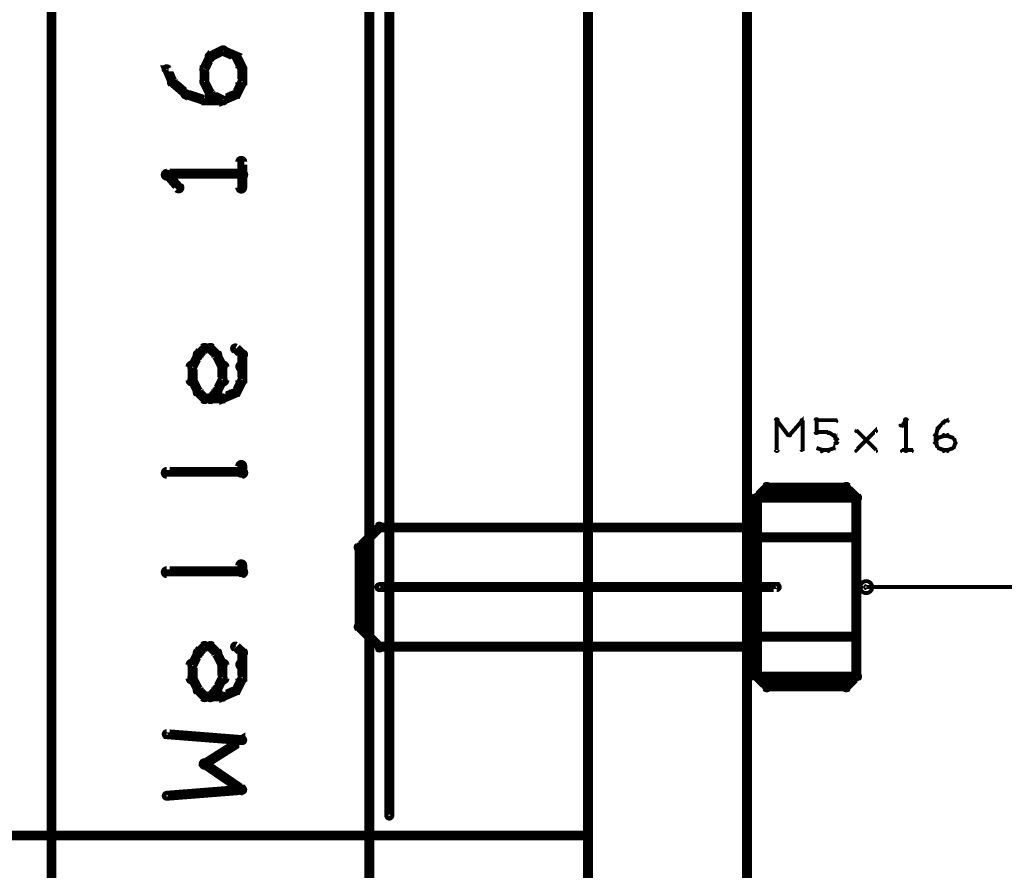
# Model space of a CAD drawing. Extents: x 26 to 524, y 33 to 520.
# Tile 82 of 95: x 394 to 443, y 277 to 320. Entities that reach past the tile are written whole.
import ezdxf

# ---------------------------------------------------------------- set-up
doc = ezdxf.new("R2010")
doc.units = 0
for name, color, linetype in [('BOTTOM', 22, 'CONTINUOUS'), ('DRAWING', 1, 'CONTINUOUS'), ('OUTLINES', 5, 'CONTINUOUS')]:
    doc.layers.add(name, color=color, linetype=linetype)

msp = doc.modelspace()

# ---------------------------------------------------------------- linework, layer by layer
at = {"layer": 'BOTTOM', "color": 251}
msp.add_lwpolyline([(411.5, 202.5, 0.5, 0.5, 0), (411.5, 402.5, 0, 0, 0), (411.5, 402.5, 0.3, 0.3, 0), (411.6, 402.5, 0.3, 0.3, 1), (411.4, 402.5, 0, 0, 0), (411.5, 402.4, 0.3, 0.3, 1), (411.5, 402.6, 0, 0, 0), (411.5, 402.5, 0, 0, 0), (411.5, 402.5, 0.5, 0.5, 0), (395.5, 402.5, 0, 0, 0), (395.5, 402.5, 0.3, 0.3, 0), (395.5, 402.6, 0.3, 0.3, 1), (395.5, 402.4, 0, 0, 0), (395.6, 402.5, 0.3, 0.3, 1), (395.4, 402.5, 0, 0, 0), (395.5, 402.5, 0, 0, 0), (395.5, 402.5, 0.5, 0.5, 0), (395.5, 202.5, 0.5, 0.5, 0)], format="xyseb", dxfattribs=at)
at = {"layer": 'DRAWING', "color": 2}
for points in [[(430.5, 233.5, 0.5, 0.5, 0), (430.5, 363.5, 0, 0, 0), (430.5, 363.5, 0.3, 0.3, 0), (430.6, 363.5, 0.3, 0.3, 1), (430.4, 363.5, 0, 0, 0), (430.5, 363.4, 0.3, 0.3, 1), (430.5, 363.6, 0, 0, 0), (430.5, 363.5, 0, 0, 0), (430.5, 363.5, 0.5, 0.5, 0), (422.5, 363.5, 0, 0, 0), (422.5, 363.5, 0.3, 0.3, 0), (422.5, 363.6, 0.3, 0.3, 1), (422.5, 363.4, 0, 0, 0), (422.6, 363.5, 0.3, 0.3, 1), (422.4, 363.5, 0, 0, 0), (422.5, 363.5, 0, 0, 0), (422.5, 363.5, 0.5, 0.5, 0), (422.5, 233.5, 0.5, 0.5, 0)], [(412, 291.1, 0.3, 0.3, 1), (412, 290.9, 0, 0, 0), (412, 291, 0, 0, 0), (412, 291, 0.5, 0.5, 0), (432, 291, 0.5, 0.5, 0), (432, 291, 0, 0, 0), (432, 291, 0.3, 0.3, 0), (432, 290.9, 0.3, 0.3, 1), (432, 291.1, 0, 0, 0)], [(436.5, 291.1, 0.1, 0.1, 1), (436.5, 290.9, 0, 0, 0), (436.5, 291, 0, 0, 0), (436.5, 291, 0.2, 0.2, 0), (450.9, 291, 0.2, 0.2, 0), (450.9, 291, 0, 0, 0), (450.9, 291, 0.1, 0.1, 0), (450.9, 291, 0.1, 0.1, 1), (450.9, 291.1, 0, 0, 0)]]:
    msp.add_lwpolyline(points, format="xyseb", dxfattribs=at)
msp.add_lwpolyline([(436.3, 291, 0.1, 0.1, 1), (436.2, 291, 0, 0, 0), (436.2, 291, 0, 0, 0), (436.2, 291, 0.2, 0.2, 1), (436.8, 291, 0, 0, 0), (436.8, 291, 0.1, 0.1, 0), (436.8, 291, 0.1, 0.1, 1), (436.7, 291, 0, 0, 0), (436.7, 291, 0.1, 0.1, 1), (436.8, 291, 0, 0, 0), (436.8, 291, 0, 0, 0), (436.8, 291, 0.2, 0.2, 1), (436.2, 291, 0.2, 0.2, 0), (436.2, 291, 0, 0, 0), (436.2, 291, 0.1, 0.1, 0), (436.2, 291, 0.1, 0.1, 1), (436.3, 291, 0, 0, 0)], format="xyseb", close=True, dxfattribs=at)
at = {"layer": 'OUTLINES', "color": 11}
for points in [[(384, 278.5, 0.5, 0.5, 0), (422.5, 278.5, 0, 0, 0), (422.5, 278.5, 0.3, 0.3, 0), (422.5, 278.4, 0.3, 0.3, 1), (422.5, 278.6, 0, 0, 0), (422.4, 278.5, 0.3, 0.3, 1), (422.6, 278.5, 0, 0, 0), (422.5, 278.5, 0, 0, 0), (422.5, 278.5, 0.5, 0.5, 0), (422.5, 363.5, 0, 0, 0), (422.5, 363.5, 0.3, 0.3, 0), (422.6, 363.5, 0.3, 0.3, 1), (422.4, 363.5, 0, 0, 0), (422.5, 363.4, 0.3, 0.3, 1), (422.5, 363.6, 0, 0, 0), (422.5, 363.5, 0, 0, 0), (422.5, 363.5, 0.5, 0.5, 0), (384, 363.5, 0.5, 0.5, 0)], [(412.4, 279.5, 0.3, 0.3, 1), (412.6, 279.5, 0, 0, 0), (412.5, 279.5, 0, 0, 0), (412.5, 279.5, 0.5, 0.5, 0), (412.5, 362.5, 0.5, 0.5, 0), (412.5, 362.5, 0, 0, 0), (412.5, 362.5, 0.3, 0.3, 0), (412.6, 362.5, 0.3, 0.3, 1), (412.4, 362.5, 0, 0, 0)], [(403.4, 317.8, 0.3, 0.3, 1), (403.6, 317.6, 0, 0, 0), (403.5, 317.7, 0, 0, 0), (403.5, 317.7, 0.5, 0.5, 0), (404.1, 318, 0.5, 0.5, 0), (404.1, 318, 0, 0, 0), (404.1, 318, 0.3, 0.3, 0), (404.2, 317.9, 0.3, 0.3, 1), (404.1, 318.1, 0, 0, 0)], [(404.2, 318.1, 0.3, 0.3, 1), (404.1, 317.9, 0, 0, 0), (404.1, 318, 0, 0, 0), (404.1, 318, 0.5, 0.5, 0), (404.8, 317.7, 0.5, 0.5, 0), (404.8, 317.7, 0, 0, 0), (404.8, 317.7, 0.3, 0.3, 0), (404.7, 317.6, 0.3, 0.3, 1), (404.8, 317.8, 0, 0, 0)], [(403.1, 317.1, 0.3, 0.3, 1), (403.3, 317, 0, 0, 0), (403.2, 317.1, 0, 0, 0), (403.2, 317.1, 0.5, 0.5, 0), (403.5, 317.7, 0.5, 0.5, 0), (403.5, 317.7, 0, 0, 0), (403.5, 317.7, 0.3, 0.3, 0), (403.6, 317.6, 0.3, 0.3, 1), (403.4, 317.7, 0, 0, 0)], [(404.9, 317.7, 0.3, 0.3, 1), (404.6, 317.6, 0, 0, 0), (404.8, 317.7, 0, 0, 0), (404.8, 317.7, 0.5, 0.5, 0), (405.1, 317.1, 0.5, 0.5, 0), (405.1, 317.1, 0, 0, 0), (405.1, 317.1, 0.3, 0.3, 0), (405, 317, 0.3, 0.3, 1), (405.2, 317.1, 0, 0, 0)], [(401.5, 316.4, 0.3, 0.3, 1), (401.7, 316.5, 0, 0, 0), (401.6, 316.4, 0, 0, 0), (401.6, 316.4, 0.5, 0.5, 0), (401.3, 317.1, 0.5, 0.5, 0), (401.3, 317.1, 0, 0, 0), (401.3, 317.1, 0.3, 0.3, 0), (401.4, 317.1, 0.3, 0.3, 1), (401.2, 317, 0, 0, 0)], [(403.1, 316.4, 0.3, 0.3, 1), (403.3, 316.4, 0, 0, 0), (403.2, 316.4, 0, 0, 0), (403.2, 316.4, 0.5, 0.5, 0), (403.2, 317.1, 0.5, 0.5, 0), (403.2, 317.1, 0, 0, 0), (403.2, 317.1, 0.3, 0.3, 0), (403.3, 317.1, 0.3, 0.3, 1), (403.1, 317.1, 0, 0, 0)], [(405.2, 317.1, 0.3, 0.3, 1), (404.9, 317.1, 0, 0, 0), (405.1, 317.1, 0, 0, 0), (405.1, 317.1, 0.5, 0.5, 0), (405.1, 316.4, 0.5, 0.5, 0), (405.1, 316.4, 0, 0, 0), (405.1, 316.4, 0.3, 0.3, 0), (404.9, 316.4, 0.3, 0.3, 1), (405.2, 316.4, 0, 0, 0)], [(402.2, 315.7, 0.3, 0.3, 1), (402.3, 315.9, 0, 0, 0), (402.3, 315.8, 0, 0, 0), (402.3, 315.8, 0.5, 0.5, 0), (401.6, 316.4, 0.5, 0.5, 0), (401.6, 316.4, 0, 0, 0), (401.6, 316.4, 0.3, 0.3, 0), (401.7, 316.5, 0.3, 0.3, 1), (401.5, 316.3, 0, 0, 0)], [(403.4, 315.8, 0.3, 0.3, 1), (403.6, 315.9, 0, 0, 0), (403.5, 315.8, 0, 0, 0), (403.5, 315.8, 0.5, 0.5, 0), (403.2, 316.4, 0.5, 0.5, 0), (403.2, 316.4, 0, 0, 0), (403.2, 316.4, 0.3, 0.3, 0), (403.3, 316.5, 0.3, 0.3, 1), (403.1, 316.4, 0, 0, 0)], [(405.2, 316.4, 0.3, 0.3, 1), (405, 316.5, 0, 0, 0), (405.1, 316.4, 0, 0, 0), (405.1, 316.4, 0.5, 0.5, 0), (404.8, 315.8, 0.5, 0.5, 0), (404.8, 315.8, 0, 0, 0), (404.8, 315.8, 0.3, 0.3, 0), (404.6, 315.9, 0.3, 0.3, 1), (404.9, 315.8, 0, 0, 0)], [(403.1, 315.4, 0.3, 0.3, 1), (403.2, 315.6, 0, 0, 0), (403.2, 315.5, 0, 0, 0), (403.2, 315.5, 0.5, 0.5, 0), (402.3, 315.8, 0.5, 0.5, 0), (402.3, 315.8, 0, 0, 0), (402.3, 315.8, 0.3, 0.3, 0), (402.3, 315.9, 0.3, 0.3, 1), (402.2, 315.7, 0, 0, 0)], [(404.1, 315.4, 0.3, 0.3, 1), (404.2, 315.6, 0, 0, 0), (404.1, 315.5, 0, 0, 0), (404.1, 315.5, 0.5, 0.5, 0), (403.5, 315.8, 0.5, 0.5, 0), (403.5, 315.8, 0, 0, 0), (403.5, 315.8, 0.3, 0.3, 0), (403.6, 315.9, 0.3, 0.3, 1), (403.4, 315.7, 0, 0, 0)], [(404.8, 315.7, 0.3, 0.3, 1), (404.7, 315.9, 0, 0, 0), (404.8, 315.8, 0, 0, 0), (404.8, 315.8, 0.5, 0.5, 0), (404.1, 315.5, 0.5, 0.5, 0), (404.1, 315.5, 0, 0, 0), (404.1, 315.5, 0.3, 0.3, 0), (404.1, 315.6, 0.3, 0.3, 1), (404.2, 315.4, 0, 0, 0)], [(404.1, 315.4, 0.3, 0.3, 1), (404.1, 315.6, 0, 0, 0), (404.1, 315.5, 0, 0, 0), (404.1, 315.5, 0.5, 0.5, 0), (403.2, 315.5, 0.5, 0.5, 0), (403.2, 315.5, 0, 0, 0), (403.2, 315.5, 0.3, 0.3, 0), (403.2, 315.6, 0.3, 0.3, 1), (403.2, 315.4, 0, 0, 0)], [(404.9, 311.1, 0.3, 0.3, 1), (405.2, 311.1, 0, 0, 0), (405.1, 311.1, 0, 0, 0), (405.1, 311.1, 0.5, 0.5, 0), (405.1, 312.4, 0.5, 0.5, 0), (405.1, 312.4, 0, 0, 0), (405.1, 312.4, 0.3, 0.3, 0), (405.2, 312.4, 0.3, 0.3, 1), (404.9, 312.4, 0, 0, 0)], [(405.1, 311.6, 0.3, 0.3, 1), (405.1, 311.9, 0, 0, 0), (405.1, 311.8, 0, 0, 0), (405.1, 311.8, 0.5, 0.5, 0), (401.3, 311.8, 0.5, 0.5, 0), (401.3, 311.8, 0, 0, 0), (401.3, 311.8, 0.3, 0.3, 0), (401.3, 311.9, 0.3, 0.3, 1), (401.3, 311.6, 0, 0, 0)], [(401.4, 311.8, 0.3, 0.3, 1), (401.2, 311.7, 0, 0, 0), (401.3, 311.8, 0, 0, 0), (401.3, 311.8, 0.5, 0.5, 0), (401.9, 311.1, 0.5, 0.5, 0), (401.9, 311.1, 0, 0, 0), (401.9, 311.1, 0.3, 0.3, 0), (401.8, 311, 0.3, 0.3, 1), (402, 311.2, 0, 0, 0)], [(402.8, 302.8, 0.3, 0.3, 1), (403, 302.6, 0, 0, 0), (402.9, 302.7, 0, 0, 0), (402.9, 302.7, 0.5, 0.5, 0), (403.2, 303, 0.5, 0.5, 0), (403.2, 303, 0, 0, 0), (403.2, 303, 0.3, 0.3, 0), (403.3, 302.9, 0.3, 0.3, 1), (403.1, 303.1, 0, 0, 0)], [(403.2, 303.1, 0.3, 0.3, 1), (403.2, 302.9, 0, 0, 0), (403.2, 303, 0, 0, 0), (403.2, 303, 0.5, 0.5, 0), (403.5, 303, 0.5, 0.5, 0), (403.5, 303, 0, 0, 0), (403.5, 303, 0.3, 0.3, 0), (403.5, 302.9, 0.3, 0.3, 1), (403.5, 303.1, 0, 0, 0)], [(403.6, 303.1, 0.3, 0.3, 1), (403.4, 302.9, 0, 0, 0), (403.5, 303, 0, 0, 0), (403.5, 303, 0.5, 0.5, 0), (403.8, 302.7, 0.5, 0.5, 0), (403.8, 302.7, 0, 0, 0), (403.8, 302.7, 0.3, 0.3, 0), (403.7, 302.6, 0.3, 0.3, 1), (403.9, 302.8, 0, 0, 0)], [(404.8, 303.1, 0.3, 0.3, 1), (404.7, 302.9, 0, 0, 0), (404.8, 303, 0, 0, 0), (404.8, 303, 0.5, 0.5, 0), (405.1, 302.7, 0.5, 0.5, 0), (405.1, 302.7, 0, 0, 0), (405.1, 302.7, 0.3, 0.3, 0), (405, 302.6, 0.3, 0.3, 1), (405.2, 302.8, 0, 0, 0)], [(402.5, 302.1, 0.3, 0.3, 1), (402.7, 302, 0, 0, 0), (402.6, 302.1, 0, 0, 0), (402.6, 302.1, 0.5, 0.5, 0), (402.9, 302.7, 0.5, 0.5, 0), (402.9, 302.7, 0, 0, 0), (402.9, 302.7, 0.3, 0.3, 0), (403, 302.6, 0.3, 0.3, 1), (402.8, 302.7, 0, 0, 0)], [(403.9, 302.7, 0.3, 0.3, 1), (403.7, 302.6, 0, 0, 0), (403.8, 302.7, 0, 0, 0), (403.8, 302.7, 0.5, 0.5, 0), (404.1, 302.1, 0.5, 0.5, 0), (404.1, 302.1, 0, 0, 0), (404.1, 302.1, 0.3, 0.3, 0), (404, 302, 0.3, 0.3, 1), (404.2, 302.1, 0, 0, 0)], [(405.2, 302.7, 0.3, 0.3, 1), (404.9, 302.7, 0, 0, 0), (405.1, 302.7, 0, 0, 0), (405.1, 302.7, 0.5, 0.5, 0), (405.1, 302.1, 0.5, 0.5, 0), (405.1, 302.1, 0, 0, 0), (405.1, 302.1, 0.3, 0.3, 0), (404.9, 302.1, 0.3, 0.3, 1), (405.2, 302.1, 0, 0, 0)], [(402.4, 301.4, 0.3, 0.3, 1), (402.7, 301.4, 0, 0, 0), (402.6, 301.4, 0, 0, 0), (402.6, 301.4, 0.5, 0.5, 0), (402.6, 302.1, 0.5, 0.5, 0), (402.6, 302.1, 0, 0, 0), (402.6, 302.1, 0.3, 0.3, 0), (402.7, 302.1, 0.3, 0.3, 1), (402.4, 302.1, 0, 0, 0)], [(404.3, 302.1, 0.3, 0.3, 1), (404, 302.1, 0, 0, 0), (404.1, 302.1, 0, 0, 0), (404.1, 302.1, 0.5, 0.5, 0), (404.1, 301.4, 0.5, 0.5, 0), (404.1, 301.4, 0, 0, 0), (404.1, 301.4, 0.3, 0.3, 0), (404, 301.4, 0.3, 0.3, 1), (404.3, 301.4, 0, 0, 0)], [(405.2, 302.1, 0.3, 0.3, 1), (404.9, 302.1, 0, 0, 0), (405.1, 302.1, 0, 0, 0), (405.1, 302.1, 0.5, 0.5, 0), (405.1, 301.4, 0.5, 0.5, 0), (405.1, 301.4, 0, 0, 0), (405.1, 301.4, 0.3, 0.3, 0), (404.9, 301.4, 0.3, 0.3, 1), (405.2, 301.4, 0, 0, 0)], [(402.8, 300.8, 0.3, 0.3, 1), (403, 300.9, 0, 0, 0), (402.9, 300.8, 0, 0, 0), (402.9, 300.8, 0.5, 0.5, 0), (402.6, 301.4, 0.5, 0.5, 0), (402.6, 301.4, 0, 0, 0), (402.6, 301.4, 0.3, 0.3, 0), (402.7, 301.5, 0.3, 0.3, 1), (402.5, 301.4, 0, 0, 0)], [(404.2, 301.4, 0.3, 0.3, 1), (404, 301.5, 0, 0, 0), (404.1, 301.4, 0, 0, 0), (404.1, 301.4, 0.5, 0.5, 0), (403.8, 300.8, 0.5, 0.5, 0), (403.8, 300.8, 0, 0, 0), (403.8, 300.8, 0.3, 0.3, 0), (403.7, 300.9, 0.3, 0.3, 1), (403.9, 300.8, 0, 0, 0)], [(405.2, 301.4, 0.3, 0.3, 1), (405, 301.5, 0, 0, 0), (405.1, 301.4, 0, 0, 0), (405.1, 301.4, 0.5, 0.5, 0), (404.8, 300.8, 0.5, 0.5, 0), (404.8, 300.8, 0, 0, 0), (404.8, 300.8, 0.3, 0.3, 0), (404.6, 300.9, 0.3, 0.3, 1), (404.9, 300.8, 0, 0, 0)], [(403.1, 300.4, 0.3, 0.3, 1), (403.3, 300.6, 0, 0, 0), (403.2, 300.5, 0, 0, 0), (403.2, 300.5, 0.5, 0.5, 0), (402.9, 300.8, 0.5, 0.5, 0), (402.9, 300.8, 0, 0, 0), (402.9, 300.8, 0.3, 0.3, 0), (403, 300.9, 0.3, 0.3, 1), (402.8, 300.7, 0, 0, 0)], [(404.1, 300.4, 0.3, 0.3, 1), (404.1, 300.6, 0, 0, 0), (404.1, 300.5, 0, 0, 0), (404.1, 300.5, 0.5, 0.5, 0), (403.2, 300.5, 0.5, 0.5, 0), (403.2, 300.5, 0, 0, 0), (403.2, 300.5, 0.3, 0.3, 0), (403.2, 300.6, 0.3, 0.3, 1), (403.2, 300.4, 0, 0, 0)], [(403.9, 300.7, 0.3, 0.3, 1), (403.7, 300.9, 0, 0, 0), (403.8, 300.8, 0, 0, 0), (403.8, 300.8, 0.5, 0.5, 0), (403.5, 300.5, 0.5, 0.5, 0), (403.5, 300.5, 0, 0, 0), (403.5, 300.5, 0.3, 0.3, 0), (403.4, 300.6, 0.3, 0.3, 1), (403.6, 300.4, 0, 0, 0)], [(404.8, 300.7, 0.3, 0.3, 1), (404.7, 300.9, 0, 0, 0), (404.8, 300.8, 0, 0, 0), (404.8, 300.8, 0.5, 0.5, 0), (404.1, 300.5, 0.5, 0.5, 0), (404.1, 300.5, 0, 0, 0), (404.1, 300.5, 0.3, 0.3, 0), (404.1, 300.6, 0.3, 0.3, 1), (404.2, 300.4, 0, 0, 0)], [(431.9, 297.9, 0.1, 0.1, 1), (432.1, 297.9, 0, 0, 0), (432, 297.9, 0, 0, 0), (432, 297.9, 0.2, 0.2, 0), (432, 299.4, 0.2, 0.2, 0), (432, 299.4, 0, 0, 0), (432, 299.4, 0.1, 0.1, 0), (432.1, 299.4, 0.1, 0.1, 1), (431.9, 299.4, 0, 0, 0)], [(432, 299.4, 0.1, 0.1, 1), (432, 299.3, 0, 0, 0), (432, 299.4, 0, 0, 0), (432, 299.4, 0.2, 0.2, 0), (432.6, 298.6, 0.2, 0.2, 0), (432.6, 298.6, 0, 0, 0), (432.6, 298.6, 0.1, 0.1, 0), (432.6, 298.6, 0.1, 0.1, 1), (432.7, 298.7, 0, 0, 0)], [(432.6, 298.7, 0.1, 0.1, 1), (432.7, 298.6, 0, 0, 0), (432.6, 298.6, 0, 0, 0), (432.6, 298.6, 0.2, 0.2, 0), (433.3, 299.4, 0.2, 0.2, 0), (433.3, 299.4, 0, 0, 0), (433.3, 299.4, 0.1, 0.1, 0), (433.3, 299.3, 0.1, 0.1, 1), (433.2, 299.4, 0, 0, 0)], [(433.3, 299.4, 0.1, 0.1, 1), (433.2, 299.4, 0, 0, 0), (433.3, 299.4, 0, 0, 0), (433.3, 299.4, 0.2, 0.2, 0), (433.3, 297.9, 0.2, 0.2, 0), (433.3, 297.9, 0, 0, 0), (433.3, 297.9, 0.1, 0.1, 0), (433.2, 297.9, 0.1, 0.1, 1), (433.3, 297.9, 0, 0, 0)], [(433.9, 298.8, 0.1, 0.1, 1), (434.1, 298.8, 0, 0, 0), (434, 298.8, 0, 0, 0), (434, 298.8, 0.2, 0.2, 0), (434, 299.4, 0.2, 0.2, 0), (434, 299.4, 0, 0, 0), (434, 299.4, 0.1, 0.1, 0), (434.1, 299.4, 0.1, 0.1, 1), (433.9, 299.4, 0, 0, 0)], [(434, 299.4, 0.1, 0.1, 1), (434, 299.3, 0, 0, 0), (434, 299.4, 0, 0, 0), (434, 299.4, 0.2, 0.2, 0), (435, 299.4, 0.2, 0.2, 0), (435, 299.4, 0, 0, 0), (435, 299.4, 0.1, 0.1, 0), (435, 299.3, 0.1, 0.1, 1), (435, 299.4, 0, 0, 0)], [(438.5, 299.3, 0.1, 0.1, 1), (438.5, 299.4, 0, 0, 0), (438.5, 299.4, 0, 0, 0), (438.5, 299.4, 0.2, 0.2, 0), (438.3, 299.1, 0.2, 0.2, 0), (438.3, 299.1, 0, 0, 0), (438.3, 299.1, 0.1, 0.1, 0), (438.2, 299.2, 0.1, 0.1, 1), (438.3, 299.1, 0, 0, 0)], [(438.4, 297.9, 0.1, 0.1, 1), (438.6, 297.9, 0, 0, 0), (438.5, 297.9, 0, 0, 0), (438.5, 297.9, 0.2, 0.2, 0), (438.5, 299.4, 0.2, 0.2, 0), (438.5, 299.4, 0, 0, 0), (438.5, 299.4, 0.1, 0.1, 0), (438.6, 299.4, 0.1, 0.1, 1), (438.4, 299.4, 0, 0, 0)], [(440.1, 299, 0.1, 0.1, 1), (440.2, 299, 0, 0, 0), (440.1, 299, 0, 0, 0), (440.1, 299, 0.2, 0.2, 0), (440.4, 299.3, 0.2, 0.2, 0), (440.4, 299.3, 0, 0, 0), (440.4, 299.3, 0.1, 0.1, 0), (440.4, 299.2, 0.1, 0.1, 1), (440.3, 299.3, 0, 0, 0)], [(440.4, 299.3, 0.1, 0.1, 1), (440.4, 299.2, 0, 0, 0), (440.4, 299.3, 0, 0, 0), (440.4, 299.3, 0.2, 0.2, 0), (440.6, 299.4, 0.2, 0.2, 0), (440.6, 299.4, 0, 0, 0), (440.6, 299.4, 0.1, 0.1, 0), (440.6, 299.3, 0.1, 0.1, 1), (440.6, 299.4, 0, 0, 0)], [(434.6, 298.7, 0.1, 0.1, 1), (434.6, 298.8, 0, 0, 0), (434.6, 298.8, 0, 0, 0), (434.6, 298.8, 0.2, 0.2, 0), (434, 298.8, 0.2, 0.2, 0), (434, 298.8, 0, 0, 0), (434, 298.8, 0.1, 0.1, 0), (434, 298.8, 0.1, 0.1, 1), (434, 298.7, 0, 0, 0)], [(434.9, 298.6, 0.1, 0.1, 1), (434.9, 298.7, 0, 0, 0), (434.9, 298.6, 0, 0, 0), (434.9, 298.6, 0.2, 0.2, 0), (434.6, 298.8, 0.2, 0.2, 0), (434.6, 298.8, 0, 0, 0), (434.6, 298.8, 0.1, 0.1, 0), (434.6, 298.8, 0.1, 0.1, 1), (434.6, 298.7, 0, 0, 0)], [(436, 297.9, 0.1, 0.1, 1), (436, 297.8, 0, 0, 0), (436, 297.9, 0, 0, 0), (436, 297.9, 0.2, 0.2, 0), (437, 298.9, 0.2, 0.2, 0), (437, 298.9, 0, 0, 0), (437, 298.9, 0.1, 0.1, 0), (437, 298.8, 0.1, 0.1, 1), (437, 298.9, 0, 0, 0)], [(437, 297.8, 0.1, 0.1, 1), (437, 297.9, 0, 0, 0), (437, 297.9, 0, 0, 0), (437, 297.9, 0.2, 0.2, 0), (436, 298.9, 0.2, 0.2, 0), (436, 298.9, 0, 0, 0), (436, 298.9, 0.1, 0.1, 0), (436, 298.9, 0.1, 0.1, 1), (436, 298.8, 0, 0, 0)], [(439.9, 298.3, 0.1, 0.1, 1), (440.1, 298.3, 0, 0, 0), (440, 298.3, 0, 0, 0), (440, 298.3, 0.2, 0.2, 0), (440, 298.6, 0.2, 0.2, 0), (440, 298.6, 0, 0, 0), (440, 298.6, 0.1, 0.1, 0), (440.1, 298.6, 0.1, 0.1, 1), (439.9, 298.6, 0, 0, 0)], [(440, 298.6, 0.1, 0.1, 1), (440, 298.6, 0, 0, 0), (440, 298.6, 0, 0, 0), (440, 298.6, 0.2, 0.2, 0), (440.1, 299, 0.2, 0.2, 0), (440.1, 299, 0, 0, 0), (440.1, 299, 0.1, 0.1, 0), (440.2, 299, 0.1, 0.1, 1), (440.1, 299, 0, 0, 0)], [(440.1, 298.5, 0.1, 0.1, 1), (440.1, 298.5, 0, 0, 0), (440.1, 298.5, 0, 0, 0), (440.1, 298.5, 0.2, 0.2, 0), (440.4, 298.6, 0.2, 0.2, 0), (440.4, 298.6, 0, 0, 0), (440.4, 298.6, 0.1, 0.1, 0), (440.4, 298.6, 0.1, 0.1, 1), (440.4, 298.7, 0, 0, 0)], [(440.4, 298.7, 0.1, 0.1, 1), (440.4, 298.6, 0, 0, 0), (440.4, 298.6, 0, 0, 0), (440.4, 298.6, 0.2, 0.2, 0), (440.6, 298.6, 0.2, 0.2, 0), (440.6, 298.6, 0, 0, 0), (440.6, 298.6, 0.1, 0.1, 0), (440.6, 298.6, 0.1, 0.1, 1), (440.6, 298.7, 0, 0, 0)], [(440.6, 298.7, 0.1, 0.1, 1), (440.6, 298.6, 0, 0, 0), (440.6, 298.6, 0, 0, 0), (440.6, 298.6, 0.2, 0.2, 0), (440.9, 298.5, 0.2, 0.2, 0), (440.9, 298.5, 0, 0, 0), (440.9, 298.5, 0.1, 0.1, 0), (440.9, 298.5, 0.1, 0.1, 1), (440.9, 298.5, 0, 0, 0)], [(434.8, 298, 0.1, 0.1, 1), (434.9, 298, 0, 0, 0), (434.9, 298, 0, 0, 0), (434.9, 298, 0.2, 0.2, 0), (435, 298.3, 0.2, 0.2, 0), (435, 298.3, 0, 0, 0), (435, 298.3, 0.1, 0.1, 0), (435, 298.2, 0.1, 0.1, 1), (435, 298.3, 0, 0, 0)], [(435, 298.4, 0.1, 0.1, 1), (435, 298.4, 0, 0, 0), (435, 298.4, 0, 0, 0), (435, 298.4, 0.2, 0.2, 0), (434.9, 298.6, 0.2, 0.2, 0), (434.9, 298.6, 0, 0, 0), (434.9, 298.6, 0.1, 0.1, 0), (434.9, 298.6, 0.1, 0.1, 1), (434.8, 298.6, 0, 0, 0)], [(434.9, 298.3, 0.1, 0.1, 1), (435.1, 298.3, 0, 0, 0), (435, 298.3, 0, 0, 0), (435, 298.3, 0.2, 0.2, 0), (435, 298.4, 0.2, 0.2, 0), (435, 298.4, 0, 0, 0), (435, 298.4, 0.1, 0.1, 0), (435.1, 298.4, 0.1, 0.1, 1), (434.9, 298.4, 0, 0, 0)], [(440, 298.3, 0.1, 0.1, 1), (440, 298.2, 0, 0, 0), (440, 298.3, 0, 0, 0), (440, 298.3, 0.2, 0.2, 0), (440.1, 298.5, 0.2, 0.2, 0), (440.1, 298.5, 0, 0, 0), (440.1, 298.5, 0.1, 0.1, 0), (440.2, 298.5, 0.1, 0.1, 1), (440.1, 298.5, 0, 0, 0)], [(440.1, 298, 0.1, 0.1, 1), (440.2, 298, 0, 0, 0), (440.1, 298, 0, 0, 0), (440.1, 298, 0.2, 0.2, 0), (440, 298.3, 0.2, 0.2, 0), (440, 298.3, 0, 0, 0), (440, 298.3, 0.1, 0.1, 0), (440, 298.3, 0.1, 0.1, 1), (440, 298.2, 0, 0, 0)], [(440.9, 298.5, 0.1, 0.1, 1), (440.8, 298.5, 0, 0, 0), (440.9, 298.5, 0, 0, 0), (440.9, 298.5, 0.2, 0.2, 0), (441, 298.3, 0.2, 0.2, 0), (441, 298.3, 0, 0, 0), (441, 298.3, 0.1, 0.1, 0), (441, 298.2, 0.1, 0.1, 1), (441, 298.3, 0, 0, 0)], [(441, 298.2, 0.1, 0.1, 1), (441, 298.3, 0, 0, 0), (441, 298.3, 0, 0, 0), (441, 298.3, 0.2, 0.2, 0), (440.9, 298, 0.2, 0.2, 0), (440.9, 298, 0, 0, 0), (440.9, 298, 0.1, 0.1, 0), (440.8, 298, 0.1, 0.1, 1), (440.9, 298, 0, 0, 0)], [(434, 298, 0.1, 0.1, 1), (434, 298, 0, 0, 0), (434, 298, 0, 0, 0), (434, 298, 0.2, 0.2, 0), (434.3, 297.9, 0.2, 0.2, 0), (434.3, 297.9, 0, 0, 0), (434.3, 297.9, 0.1, 0.1, 0), (434.2, 297.8, 0.1, 0.1, 1), (434.3, 297.9, 0, 0, 0)], [(434.3, 297.9, 0.1, 0.1, 1), (434.3, 297.8, 0, 0, 0), (434.3, 297.9, 0, 0, 0), (434.3, 297.9, 0.2, 0.2, 0), (434.6, 297.9, 0.2, 0.2, 0), (434.6, 297.9, 0, 0, 0), (434.6, 297.9, 0.1, 0.1, 0), (434.6, 297.8, 0.1, 0.1, 1), (434.6, 297.9, 0, 0, 0)], [(434.6, 297.9, 0.1, 0.1, 1), (434.6, 297.8, 0, 0, 0), (434.6, 297.9, 0, 0, 0), (434.6, 297.9, 0.2, 0.2, 0), (434.9, 298, 0.2, 0.2, 0), (434.9, 298, 0, 0, 0), (434.9, 298, 0.1, 0.1, 0), (434.9, 298, 0.1, 0.1, 1), (434.9, 298, 0, 0, 0)], [(438.3, 297.9, 0.1, 0.1, 1), (438.3, 297.8, 0, 0, 0), (438.3, 297.9, 0, 0, 0), (438.3, 297.9, 0.2, 0.2, 0), (438.8, 297.9, 0.2, 0.2, 0), (438.8, 297.9, 0, 0, 0), (438.8, 297.9, 0.1, 0.1, 0), (438.8, 297.8, 0.1, 0.1, 1), (438.8, 297.9, 0, 0, 0)], [(440.4, 297.8, 0.1, 0.1, 1), (440.4, 297.9, 0, 0, 0), (440.4, 297.9, 0, 0, 0), (440.4, 297.9, 0.2, 0.2, 0), (440.1, 298, 0.2, 0.2, 0), (440.1, 298, 0, 0, 0), (440.1, 298, 0.1, 0.1, 0), (440.1, 298, 0.1, 0.1, 1), (440.1, 298, 0, 0, 0)], [(440.6, 297.8, 0.1, 0.1, 1), (440.6, 297.9, 0, 0, 0), (440.6, 297.9, 0, 0, 0), (440.6, 297.9, 0.2, 0.2, 0), (440.4, 297.9, 0.2, 0.2, 0), (440.4, 297.9, 0, 0, 0), (440.4, 297.9, 0.1, 0.1, 0), (440.4, 297.9, 0.1, 0.1, 1), (440.4, 297.8, 0, 0, 0)], [(440.9, 298, 0.1, 0.1, 1), (440.9, 298, 0, 0, 0), (440.9, 298, 0, 0, 0), (440.9, 298, 0.2, 0.2, 0), (440.6, 297.9, 0.2, 0.2, 0), (440.6, 297.9, 0, 0, 0), (440.6, 297.9, 0.1, 0.1, 0), (440.6, 297.9, 0.1, 0.1, 1), (440.6, 297.8, 0, 0, 0)], [(405.2, 297.1, 0.3, 0.3, 1), (404.9, 297.1, 0, 0, 0), (405.1, 297.1, 0, 0, 0), (405.1, 297.1, 0.5, 0.5, 0), (405.1, 296.8, 0.5, 0.5, 0), (405.1, 296.8, 0, 0, 0), (405.1, 296.8, 0.3, 0.3, 0), (404.9, 296.8, 0.3, 0.3, 1), (405.2, 296.8, 0, 0, 0)], [(405.1, 296.6, 0.3, 0.3, 1), (405.1, 296.9, 0, 0, 0), (405.1, 296.8, 0, 0, 0), (405.1, 296.8, 0.5, 0.5, 0), (401.3, 296.8, 0.5, 0.5, 0), (401.3, 296.8, 0, 0, 0), (401.3, 296.8, 0.3, 0.3, 0), (401.3, 296.9, 0.3, 0.3, 1), (401.3, 296.6, 0, 0, 0)], [(405.2, 292.1, 0.3, 0.3, 1), (404.9, 292.1, 0, 0, 0), (405.1, 292.1, 0, 0, 0), (405.1, 292.1, 0.5, 0.5, 0), (405.1, 291.8, 0.5, 0.5, 0), (405.1, 291.8, 0, 0, 0), (405.1, 291.8, 0.3, 0.3, 0), (404.9, 291.8, 0.3, 0.3, 1), (405.2, 291.8, 0, 0, 0)], [(405.1, 291.6, 0.3, 0.3, 1), (405.1, 291.9, 0, 0, 0), (405.1, 291.8, 0, 0, 0), (405.1, 291.8, 0.5, 0.5, 0), (401.3, 291.8, 0.5, 0.5, 0), (401.3, 291.8, 0, 0, 0), (401.3, 291.8, 0.3, 0.3, 0), (401.3, 291.9, 0.3, 0.3, 1), (401.3, 291.6, 0, 0, 0)], [(402.8, 287.8, 0.3, 0.3, 1), (403, 287.6, 0, 0, 0), (402.9, 287.7, 0, 0, 0), (402.9, 287.7, 0.5, 0.5, 0), (403.2, 288, 0.5, 0.5, 0), (403.2, 288, 0, 0, 0), (403.2, 288, 0.3, 0.3, 0), (403.3, 287.9, 0.3, 0.3, 1), (403.1, 288.1, 0, 0, 0)], [(403.6, 288.1, 0.3, 0.3, 1), (403.4, 287.9, 0, 0, 0), (403.5, 288, 0, 0, 0), (403.5, 288, 0.5, 0.5, 0), (403.8, 287.7, 0.5, 0.5, 0), (403.8, 287.7, 0, 0, 0), (403.8, 287.7, 0.3, 0.3, 0), (403.7, 287.6, 0.3, 0.3, 1), (403.9, 287.8, 0, 0, 0)], [(402.5, 287.1, 0.3, 0.3, 1), (402.7, 287, 0, 0, 0), (402.6, 287.1, 0, 0, 0), (402.6, 287.1, 0.5, 0.5, 0), (402.9, 287.7, 0.5, 0.5, 0), (402.9, 287.7, 0, 0, 0), (402.9, 287.7, 0.3, 0.3, 0), (403, 287.6, 0.3, 0.3, 1), (402.8, 287.7, 0, 0, 0)], [(403.2, 288.1, 0.3, 0.3, 1), (403.2, 287.9, 0, 0, 0), (403.2, 288, 0, 0, 0), (403.2, 288, 0.5, 0.5, 0), (403.5, 288, 0.5, 0.5, 0), (403.5, 288, 0, 0, 0), (403.5, 288, 0.3, 0.3, 0), (403.5, 287.9, 0.3, 0.3, 1), (403.5, 288.1, 0, 0, 0)], [(403.9, 287.7, 0.3, 0.3, 1), (403.7, 287.6, 0, 0, 0), (403.8, 287.7, 0, 0, 0), (403.8, 287.7, 0.5, 0.5, 0), (404.1, 287.1, 0.5, 0.5, 0), (404.1, 287.1, 0, 0, 0), (404.1, 287.1, 0.3, 0.3, 0), (404, 287, 0.3, 0.3, 1), (404.2, 287.1, 0, 0, 0)], [(404.8, 288.1, 0.3, 0.3, 1), (404.7, 287.9, 0, 0, 0), (404.8, 288, 0, 0, 0), (404.8, 288, 0.5, 0.5, 0), (405.1, 287.7, 0.5, 0.5, 0), (405.1, 287.7, 0, 0, 0), (405.1, 287.7, 0.3, 0.3, 0), (405, 287.6, 0.3, 0.3, 1), (405.2, 287.8, 0, 0, 0)], [(405.2, 287.7, 0.3, 0.3, 1), (404.9, 287.7, 0, 0, 0), (405.1, 287.7, 0, 0, 0), (405.1, 287.7, 0.5, 0.5, 0), (405.1, 287.1, 0.5, 0.5, 0), (405.1, 287.1, 0, 0, 0), (405.1, 287.1, 0.3, 0.3, 0), (404.9, 287.1, 0.3, 0.3, 1), (405.2, 287.1, 0, 0, 0)], [(402.4, 286.4, 0.3, 0.3, 1), (402.7, 286.4, 0, 0, 0), (402.6, 286.4, 0, 0, 0), (402.6, 286.4, 0.5, 0.5, 0), (402.6, 287.1, 0.5, 0.5, 0), (402.6, 287.1, 0, 0, 0), (402.6, 287.1, 0.3, 0.3, 0), (402.7, 287.1, 0.3, 0.3, 1), (402.4, 287.1, 0, 0, 0)], [(404.3, 287.1, 0.3, 0.3, 1), (404, 287.1, 0, 0, 0), (404.1, 287.1, 0, 0, 0), (404.1, 287.1, 0.5, 0.5, 0), (404.1, 286.4, 0.5, 0.5, 0), (404.1, 286.4, 0, 0, 0), (404.1, 286.4, 0.3, 0.3, 0), (404, 286.4, 0.3, 0.3, 1), (404.3, 286.4, 0, 0, 0)], [(405.2, 287.1, 0.3, 0.3, 1), (404.9, 287.1, 0, 0, 0), (405.1, 287.1, 0, 0, 0), (405.1, 287.1, 0.5, 0.5, 0), (405.1, 286.4, 0.5, 0.5, 0), (405.1, 286.4, 0, 0, 0), (405.1, 286.4, 0.3, 0.3, 0), (404.9, 286.4, 0.3, 0.3, 1), (405.2, 286.4, 0, 0, 0)], [(402.8, 285.8, 0.3, 0.3, 1), (403, 285.9, 0, 0, 0), (402.9, 285.8, 0, 0, 0), (402.9, 285.8, 0.5, 0.5, 0), (402.6, 286.4, 0.5, 0.5, 0), (402.6, 286.4, 0, 0, 0), (402.6, 286.4, 0.3, 0.3, 0), (402.7, 286.5, 0.3, 0.3, 1), (402.5, 286.4, 0, 0, 0)], [(404.2, 286.4, 0.3, 0.3, 1), (404, 286.5, 0, 0, 0), (404.1, 286.4, 0, 0, 0), (404.1, 286.4, 0.5, 0.5, 0), (403.8, 285.8, 0.5, 0.5, 0), (403.8, 285.8, 0, 0, 0), (403.8, 285.8, 0.3, 0.3, 0), (403.7, 285.9, 0.3, 0.3, 1), (403.9, 285.8, 0, 0, 0)], [(405.2, 286.4, 0.3, 0.3, 1), (405, 286.5, 0, 0, 0), (405.1, 286.4, 0, 0, 0), (405.1, 286.4, 0.5, 0.5, 0), (404.8, 285.8, 0.5, 0.5, 0), (404.8, 285.8, 0, 0, 0), (404.8, 285.8, 0.3, 0.3, 0), (404.6, 285.9, 0.3, 0.3, 1), (404.9, 285.8, 0, 0, 0)], [(403.1, 285.4, 0.3, 0.3, 1), (403.3, 285.6, 0, 0, 0), (403.2, 285.5, 0, 0, 0), (403.2, 285.5, 0.5, 0.5, 0), (402.9, 285.8, 0.5, 0.5, 0), (402.9, 285.8, 0, 0, 0), (402.9, 285.8, 0.3, 0.3, 0), (403, 285.9, 0.3, 0.3, 1), (402.8, 285.7, 0, 0, 0)], [(403.9, 285.7, 0.3, 0.3, 1), (403.7, 285.9, 0, 0, 0), (403.8, 285.8, 0, 0, 0), (403.8, 285.8, 0.5, 0.5, 0), (403.5, 285.5, 0.5, 0.5, 0), (403.5, 285.5, 0, 0, 0), (403.5, 285.5, 0.3, 0.3, 0), (403.4, 285.6, 0.3, 0.3, 1), (403.6, 285.4, 0, 0, 0)], [(404.8, 285.7, 0.3, 0.3, 1), (404.7, 285.9, 0, 0, 0), (404.8, 285.8, 0, 0, 0), (404.8, 285.8, 0.5, 0.5, 0), (404.1, 285.5, 0.5, 0.5, 0), (404.1, 285.5, 0, 0, 0), (404.1, 285.5, 0.3, 0.3, 0), (404.1, 285.6, 0.3, 0.3, 1), (404.2, 285.4, 0, 0, 0)], [(404.1, 285.4, 0.3, 0.3, 1), (404.1, 285.6, 0, 0, 0), (404.1, 285.5, 0, 0, 0), (404.1, 285.5, 0.5, 0.5, 0), (403.2, 285.5, 0.5, 0.5, 0), (403.2, 285.5, 0, 0, 0), (403.2, 285.5, 0.3, 0.3, 0), (403.2, 285.6, 0.3, 0.3, 1), (403.2, 285.4, 0, 0, 0)], [(405.1, 283.2, 0.3, 0.3, 1), (405.1, 283.4, 0, 0, 0), (405.1, 283.3, 0, 0, 0), (405.1, 283.3, 0.5, 0.5, 0), (401.3, 283.6, 0.5, 0.5, 0), (401.3, 283.6, 0, 0, 0), (401.3, 283.6, 0.3, 0.3, 0), (401.3, 283.7, 0.3, 0.3, 1), (401.3, 283.5, 0, 0, 0)], [(403.1, 282.2, 0.3, 0.3, 1), (403.3, 282, 0, 0, 0), (403.2, 282.1, 0, 0, 0), (403.2, 282.1, 0.5, 0.5, 0), (405.1, 283.3, 0.5, 0.5, 0), (405.1, 283.3, 0, 0, 0), (405.1, 283.3, 0.3, 0.3, 0), (405.1, 283.2, 0.3, 0.3, 1), (405, 283.4, 0, 0, 0)], [(405, 280.7, 0.3, 0.3, 1), (405.1, 280.9, 0, 0, 0), (405.1, 280.8, 0, 0, 0), (405.1, 280.8, 0.5, 0.5, 0), (403.2, 282.1, 0.5, 0.5, 0), (403.2, 282.1, 0, 0, 0), (403.2, 282.1, 0.3, 0.3, 0), (403.3, 282.2, 0.3, 0.3, 1), (403.1, 282, 0, 0, 0)], [(401.3, 280.6, 0.3, 0.3, 1), (401.3, 280.4, 0, 0, 0), (401.3, 280.5, 0, 0, 0), (401.3, 280.5, 0.5, 0.5, 0), (405.1, 280.8, 0.5, 0.5, 0), (405.1, 280.8, 0, 0, 0), (405.1, 280.8, 0.3, 0.3, 0), (405.1, 280.7, 0.3, 0.3, 1), (405.1, 280.9, 0, 0, 0)]]:
    msp.add_lwpolyline(points, format="xyseb", dxfattribs=at)
for points in [[(431.5, 286.1, 0.3, 0.3, 1), (431.5, 285.9, 0, 0, 0), (431.5, 286, 0, 0, 0), (431.5, 286, 0.5, 0.5, 0), (435.5, 286, 0, 0, 0), (435.5, 286, 0.3, 0.3, 0), (435.5, 285.9, 0.3, 0.3, 1), (435.5, 286.1, 0, 0, 0), (435.4, 286.1, 0.3, 0.3, 1), (435.6, 285.9, 0, 0, 0), (435.5, 286, 0, 0, 0), (435.5, 286, 0.5, 0.5, 0), (436, 286.5, 0, 0, 0), (436, 286.5, 0.3, 0.3, 0), (436.1, 286.4, 0.3, 0.3, 1), (435.9, 286.6, 0, 0, 0), (435.9, 286.5, 0.3, 0.3, 1), (436.1, 286.5, 0, 0, 0), (436, 286.5, 0, 0, 0), (436, 286.5, 0.5, 0.5, 0), (436, 295.5, 0, 0, 0), (436, 295.5, 0.3, 0.3, 0), (436.1, 295.5, 0.3, 0.3, 1), (435.9, 295.5, 0, 0, 0), (435.9, 295.4, 0.3, 0.3, 1), (436.1, 295.6, 0, 0, 0), (436, 295.5, 0, 0, 0), (436, 295.5, 0.5, 0.5, 0), (435.5, 296, 0, 0, 0), (435.5, 296, 0.3, 0.3, 0), (435.6, 296.1, 0.3, 0.3, 1), (435.4, 295.9, 0, 0, 0), (435.5, 295.9, 0.3, 0.3, 1), (435.5, 296.1, 0, 0, 0), (435.5, 296, 0, 0, 0), (435.5, 296, 0.5, 0.5, 0), (431.5, 296, 0, 0, 0), (431.5, 296, 0.3, 0.3, 0), (431.5, 296.1, 0.3, 0.3, 1), (431.5, 295.9, 0, 0, 0), (431.6, 295.9, 0.3, 0.3, 1), (431.4, 296.1, 0, 0, 0), (431.5, 296, 0, 0, 0), (431.5, 296, 0.5, 0.5, 0), (431, 295.5, 0, 0, 0), (431, 295.5, 0.3, 0.3, 0), (430.9, 295.6, 0.3, 0.3, 1), (431.1, 295.4, 0, 0, 0), (431.1, 295.5, 0.3, 0.3, 1), (430.9, 295.5, 0, 0, 0), (431, 295.5, 0, 0, 0), (431, 295.5, 0.5, 0.5, 0), (431, 286.5, 0, 0, 0), (431, 286.5, 0.3, 0.3, 0), (430.9, 286.5, 0.3, 0.3, 1), (431.1, 286.5, 0, 0, 0), (431.1, 286.6, 0.3, 0.3, 1), (430.9, 286.4, 0, 0, 0), (431, 286.5, 0, 0, 0), (431, 286.5, 0.5, 0.5, 0), (431.5, 286, 0.5, 0.5, 0), (431.5, 286, 0, 0, 0), (431.5, 286, 0.3, 0.3, 0), (431.4, 285.9, 0.3, 0.3, 1), (431.6, 286.1, 0, 0, 0)], [(431, 293.6, 0.3, 0.3, 1), (431, 293.4, 0, 0, 0), (431, 293.5, 0, 0, 0), (431, 293.5, 0.5, 0.5, 0), (436, 293.5, 0, 0, 0), (436, 293.5, 0.3, 0.3, 0), (436, 293.4, 0.3, 0.3, 1), (436, 293.6, 0, 0, 0), (435.9, 293.5, 0.3, 0.3, 1), (436.1, 293.5, 0, 0, 0), (436, 293.5, 0, 0, 0), (436, 293.5, 0.5, 0.5, 0), (436, 295.5, 0, 0, 0), (436, 295.5, 0.3, 0.3, 0), (436.1, 295.5, 0.3, 0.3, 1), (435.9, 295.5, 0, 0, 0), (436, 295.4, 0.3, 0.3, 1), (436, 295.6, 0, 0, 0), (436, 295.5, 0, 0, 0), (436, 295.5, 0.5, 0.5, 0), (431, 295.5, 0, 0, 0), (431, 295.5, 0.3, 0.3, 0), (431, 295.6, 0.3, 0.3, 1), (431, 295.4, 0, 0, 0), (431.1, 295.5, 0.3, 0.3, 1), (430.9, 295.5, 0, 0, 0), (431, 295.5, 0, 0, 0), (431, 295.5, 0.5, 0.5, 0), (431, 293.5, 0.5, 0.5, 0), (431, 293.5, 0, 0, 0), (431, 293.5, 0.3, 0.3, 0), (430.9, 293.5, 0.3, 0.3, 1), (431.1, 293.5, 0, 0, 0)], [(431, 293.9, 0.3, 0.3, 1), (431, 294.1, 0, 0, 0), (431, 294, 0, 0, 0), (431, 294, 0.5, 0.5, 0), (412, 294, 0, 0, 0), (412, 294, 0.3, 0.3, 0), (412, 294.1, 0.3, 0.3, 1), (412, 293.9, 0, 0, 0), (412.1, 293.9, 0.3, 0.3, 1), (411.9, 294.1, 0, 0, 0), (412, 294, 0, 0, 0), (412, 294, 0.5, 0.5, 0), (411, 293, 0, 0, 0), (411, 293, 0.3, 0.3, 0), (410.9, 293.1, 0.3, 0.3, 1), (411.1, 292.9, 0, 0, 0), (411.1, 293, 0.3, 0.3, 1), (410.9, 293, 0, 0, 0), (411, 293, 0, 0, 0), (411, 293, 0.5, 0.5, 0), (411, 289, 0, 0, 0), (411, 289, 0.3, 0.3, 0), (410.9, 289, 0.3, 0.3, 1), (411.1, 289, 0, 0, 0), (411.1, 289.1, 0.3, 0.3, 1), (410.9, 288.9, 0, 0, 0), (411, 289, 0, 0, 0), (411, 289, 0.5, 0.5, 0), (412, 288, 0, 0, 0), (412, 288, 0.3, 0.3, 0), (411.9, 287.9, 0.3, 0.3, 1), (412.1, 288.1, 0, 0, 0), (412, 288.1, 0.3, 0.3, 1), (412, 287.9, 0, 0, 0), (412, 288, 0, 0, 0), (412, 288, 0.5, 0.5, 0), (431, 288, 0, 0, 0), (431, 288, 0.3, 0.3, 0), (431, 287.9, 0.3, 0.3, 1), (431, 288.1, 0, 0, 0), (430.9, 288, 0.3, 0.3, 1), (431.1, 288, 0, 0, 0), (431, 288, 0, 0, 0), (431, 288, 0.5, 0.5, 0), (431, 294, 0.5, 0.5, 0), (431, 294, 0, 0, 0), (431, 294, 0.3, 0.3, 0), (431.1, 294, 0.3, 0.3, 1), (430.9, 294, 0, 0, 0)], [(431, 286.6, 0.3, 0.3, 1), (431, 286.4, 0, 0, 0), (431, 286.5, 0, 0, 0), (431, 286.5, 0.5, 0.5, 0), (436, 286.5, 0, 0, 0), (436, 286.5, 0.3, 0.3, 0), (436, 286.4, 0.3, 0.3, 1), (436, 286.6, 0, 0, 0), (435.9, 286.5, 0.3, 0.3, 1), (436.1, 286.5, 0, 0, 0), (436, 286.5, 0, 0, 0), (436, 286.5, 0.5, 0.5, 0), (436, 288.5, 0, 0, 0), (436, 288.5, 0.3, 0.3, 0), (436.1, 288.5, 0.3, 0.3, 1), (435.9, 288.5, 0, 0, 0), (436, 288.4, 0.3, 0.3, 1), (436, 288.6, 0, 0, 0), (436, 288.5, 0, 0, 0), (436, 288.5, 0.5, 0.5, 0), (431, 288.5, 0, 0, 0), (431, 288.5, 0.3, 0.3, 0), (431, 288.6, 0.3, 0.3, 1), (431, 288.4, 0, 0, 0), (431.1, 288.5, 0.3, 0.3, 1), (430.9, 288.5, 0, 0, 0), (431, 288.5, 0, 0, 0), (431, 288.5, 0.5, 0.5, 0), (431, 286.5, 0.5, 0.5, 0), (431, 286.5, 0, 0, 0), (431, 286.5, 0.3, 0.3, 0), (430.9, 286.5, 0.3, 0.3, 1), (431.1, 286.5, 0, 0, 0)]]:
    msp.add_lwpolyline(points, format="xyseb", close=True, dxfattribs=at)

doc.saveas('drawing.dxf')
